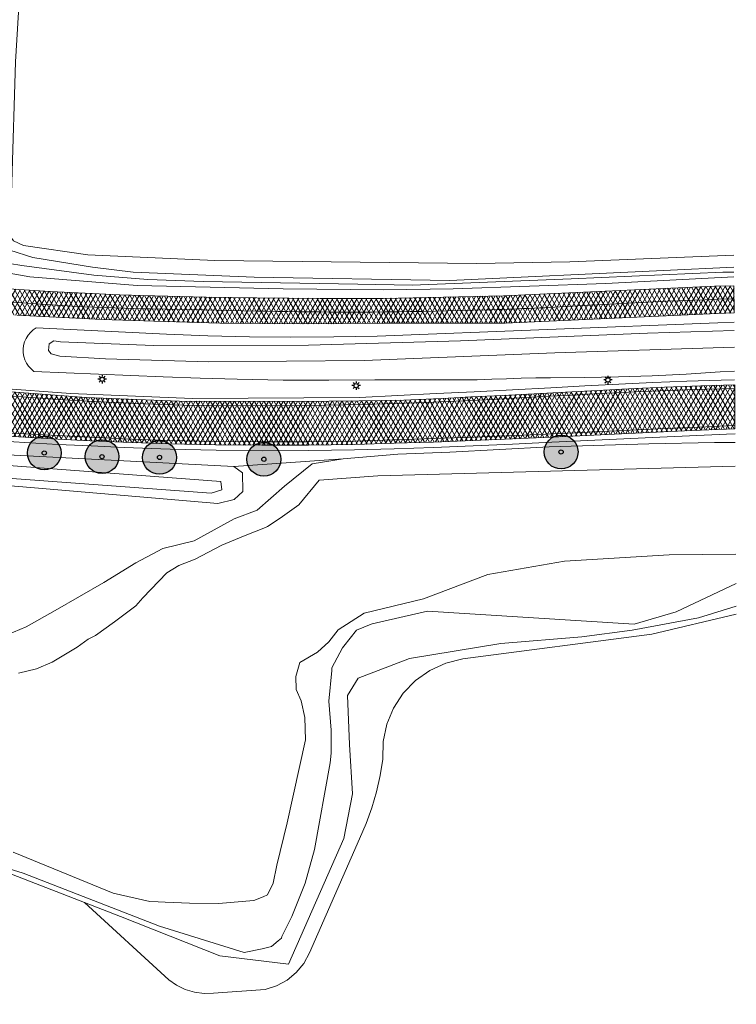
# Model space of a CAD drawing. Header units: metres. Extents: x 101608 to 104514, y 400798 to 405846.
# Tile 44 of 112: x 104339 to 104423, y 402533 to 402649. Entities that reach past the tile are written whole.
import ezdxf

# ---------------------------------------------------------------- set-up
doc = ezdxf.new("R2010")
doc.units = ezdxf.units.M
for name, color, linetype, lineweight in [('B-WE-GR-BOOM-A', 63, 'Continuous', 25), ('B-WE-GR-BOOM-S', 90, 'Continuous', 25), ('B-WE-GR-GRAS-GV', 60, 'Continuous', 13), ('B-WE-GR-RIET-GV', 120, 'Continuous', 13), ('B-WE-KL-ET_LS_OV_LICHTMAST-S', 190, 'Continuous', 25), ('B-WE-OG-WATER_GREPPEL-GV', 160, 'Continuous', 18), ('B-WE-OG-WATER_SLOOT-GV', 120, 'Continuous', 18), ('B-WE-VH-GESLOTENVERHARDING_ASFALT-A-500', 12, 'Continuous', 18), ('B-WE-VH-KANTVERHARDING-G', 60, 'Continuous', 18), ('B-WE-VH-VERHARDING_GESLOTEN-GV', 252, 'Continuous', 18), ('B-WE-VH-VERHARDING_HALFVERHARDING-GV', 252, 'Continuous', 18), ('B-WE-VW-MARKERING_PICTOGRAM-G', 7, 'Continuous', 18)]:
    doc.layers.add(name, color=color, linetype=linetype, lineweight=lineweight)
pattern_1 = [(60, (0, 0), (-0.4330127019, 0.25), []), (120, (0, 0), (-0.4330127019, -0.25), [])]

# ---------------------------------------------------------------- blocks, each defined once
blk = doc.blocks.new('SKL-ET_OV_LICHTMAST-SO')
at = {"color": 0, "linetype": 'ByBlock', "lineweight": -2}
for points in [[(-1.25, 0), (-2, 0)], [(-1.41, 1.41), (-0.88, 0.88)], [(0, 2), (0, 1.25)], [(0.88, 0.88), (1.41, 1.41)], [(2, 0), (1.25, 0)], [(-1.41, -1.41), (-0.88, -0.88)], [(0, -1.25), (0, -2)], [(0.88, -0.88), (1.41, -1.41)]]:
    blk.add_lwpolyline(points, dxfattribs=at)
blk.add_circle((0, 0), 1, dxfattribs=at)
blk = doc.blocks.new('SGR-BOOM_01-SO')
at = {"layer": 'B-WE-GR-BOOM-A'}
h = blk.add_hatch(color=256, dxfattribs=at)
h.dxf.hatch_style = 1
edge = h.paths.add_edge_path()
edge.add_arc((0, 0), 2, 0, 360)
at = {"color": 0, "linetype": 'ByBlock', "lineweight": -2}
for radius in [2, 0.25]:
    blk.add_circle((0, 0), radius, dxfattribs=at)

msp = doc.modelspace()

# ---------------------------------------------------------------- hatches: boundary and pattern name
at = {"layer": 'B-WE-VH-GESLOTENVERHARDING_ASFALT-A-500'}
h = msp.add_hatch(dxfattribs=at)
h.set_pattern_fill('AVH-ASFALT-SOD', color=256, scale=0.5, pattern_type=2)
h.set_pattern_definition(pattern_1)
h.paths.add_polyline_path([(104423.204, 402617.6), (104420.902, 402617.548), (104395.949, 402616.413), (104381.697, 402616.096), (104374.242, 402616.109), (104366.786, 402616.175), (104360.739, 402616.267), (104354.693, 402616.394), (104350.571, 402616.529), (104346.451, 402616.704), (104342.332, 402616.92), (104337.407, 402617.234), (104337.069, 402617.256), (104333.649, 402617.517), (104332.953, 402617.57), (104331.471, 402617.666), (104330.063, 402617.924), (104330.111, 402614.707), (104330.687, 402614.755), (104332.803, 402614.578), (104333.446, 402614.524), (104338.403, 402614.109), (104348.423, 402613.614), (104354.623, 402613.403), (104362.376, 402613.161), (104371.918, 402613.088), (104381.773, 402613.157), (104396.123, 402613.179), (104421.237, 402614.336), (104423.226, 402614.38)])
h = msp.add_hatch(dxfattribs=at)
h.set_pattern_fill('AVH-ASFALT-SOD', color=256, scale=0.5, pattern_type=2)
h.set_pattern_definition(pattern_1)
h.paths.add_polyline_path([(104423.286, 402605.882), (104419.267, 402605.772), (104415, 402605.611), (104410.735, 402605.406), (104407.008, 402605.198), (104403.28, 402604.998), (104399.552, 402604.807), (104395.823, 402604.624), (104392.094, 402604.45), (104389.451, 402604.298), (104386.806, 402604.176), (104384.161, 402604.084), (104381.514, 402604.021), (104378.867, 402603.988), (104371.792, 402603.907), (104357.583, 402603.938), (104346.584, 402604.386), (104336.116, 402605.158), (104319.018, 402607.179), (104317.015, 402607.506), (104316.963, 402607.147), (104316.555, 402604.34), (104316.544, 402604.264), (104316.531, 402604.18), (104316.181, 402601.771), (104316.132, 402601.436), (104319.234, 402601.162), (104322.338, 402600.897), (104325.442, 402600.641), (104328.546, 402600.395), (104331.652, 402600.158), (104335.507, 402599.909), (104339.362, 402599.679), (104343.219, 402599.467), (104347.076, 402599.273), (104350.935, 402599.097), (104356.412, 402598.912), (104361.891, 402598.794), (104367.37, 402598.741), (104372.851, 402598.754), (104378.33, 402598.834), (104382.998, 402598.965), (104387.665, 402599.117), (104392.332, 402599.291), (104396.997, 402599.485), (104401.662, 402599.701), (104405.789, 402599.906), (104409.916, 402600.102), (104414.043, 402600.289), (104418.171, 402600.468), (104422.299, 402600.638), (104423.323, 402600.678)])

# ---------------------------------------------------------------- linework, layer by layer
at = {"layer": 'B-WE-GR-GRAS-GV', "flags": 128}
for points in [[(104307.467, 402773.105), (104309.548, 402767.878), (104329.544, 402714.536), (104330.078, 402713.003), (104329.717, 402712.217), (104329.824, 402711.17), (104330.928, 402707.829), (104332.158, 402705.662), (104333.641, 402703.241), (104335.933, 402696.827), (104337.455, 402690.242), (104339.265, 402679.309), (104339.777, 402669.543), (104338.235, 402644.07), (104337.795, 402629.824), (104337.599, 402623.468), (104338.005, 402622.9), (104339.185, 402622.358), (104346.776, 402621.25), (104361.809, 402620.578), (104392.764, 402620.232), (104403.798, 402620.446), (104423.178, 402621.236)], [(104423.471, 402579.708), (104418.988, 402578.331), (104411.162, 402576.872), (104405.218, 402576.076), (104395.617, 402575.276), (104384.838, 402573.528), (104378.761, 402571.193), (104377.487, 402569.15), (104377.726, 402563.364), (104378.097, 402557.5), (104377.071, 402552.225), (104370.517, 402537.364), (104362.412, 402538.367), (104350.638, 402542.997), (104346.392, 402544.652), (104356.344, 402535.509), (104357.286, 402534.874), (104358.312, 402534.388), (104359.401, 402534.063), (104360.525, 402533.904), (104361.661, 402533.917), (104367.776, 402534.372), (104369.114, 402534.804), (104370.347, 402535.48), (104371.43, 402536.375), (104372.326, 402537.459), (104373.002, 402538.692), (104378.91, 402552.198), (104379.702, 402554.002), (104380.378, 402555.853), (104380.934, 402557.744), (104381.37, 402559.665), (104381.682, 402561.611)], [(104423.478, 402578.777), (104413.494, 402576.391), (104391.145, 402573.481), (104389.121, 402572.981), (104387.226, 402572.113), (104385.526, 402570.907), (104384.08, 402569.406), (104382.939, 402567.662), (104382.142, 402565.736), (104381.719, 402563.695), (104381.682, 402561.611), (104381.37, 402559.665), (104380.934, 402557.744), (104380.378, 402555.853), (104379.702, 402554.002), (104378.91, 402552.198), (104373.002, 402538.692), (104372.326, 402537.459), (104371.43, 402536.375), (104370.347, 402535.48), (104369.114, 402534.804), (104367.776, 402534.372), (104361.661, 402533.917), (104360.525, 402533.904), (104359.401, 402534.063), (104358.312, 402534.388), (104357.286, 402534.874), (104356.344, 402535.509), (104346.392, 402544.652), (104337.257, 402548.212)]]:
    msp.add_lwpolyline(points, dxfattribs=at)
at = {"layer": 'B-WE-GR-GRAS-GV'}
msp.add_lwpolyline([(104381.682, 402561.611), (104381.719, 402563.695), (104382.142, 402565.736), (104382.939, 402567.662), (104384.08, 402569.406), (104385.526, 402570.907), (104387.226, 402572.113), (104389.121, 402572.981), (104391.145, 402573.481), (104413.494, 402576.391), (104423.478, 402578.777)], dxfattribs=at)
at = {"layer": 'B-WE-GR-RIET-GV', "flags": 128}
for points in [[(104336.477, 402575.995), (104339.484, 402577.273), (104342.903, 402579.178), (104348.677, 402582.516), (104352.466, 402584.839), (104355.664, 402586.508), (104359.376, 402587.437), (104364.099, 402590.052), (104366.83, 402591.051), (104370.045, 402593.891), (104373.322, 402596.528), (104376.994, 402597.112), (104364.058, 402596.232), (104365.083, 402595.456), (104365.107, 402593.266), (104364.09, 402592.328), (104362.154, 402591.836), (104338.611, 402593.878)], [(104423.453, 402582.378), (104416.349, 402579.036), (104411.396, 402577.589)]]:
    msp.add_lwpolyline(points, dxfattribs=at)
at = {"layer": 'B-WE-GR-RIET-GV'}
for points in [[(104289.137, 402532.619), (104292.755, 402534.333), (104296.762, 402535.74), (104304.537, 402536.748), (104314.17, 402537.836), (104324.444, 402541.012), (104331.26, 402544.497), (104335.187, 402547.203), (104337.257, 402548.212), (104346.392, 402544.652), (104350.638, 402542.997), (104362.412, 402538.367), (104370.517, 402537.364), (104377.071, 402552.225), (104378.097, 402557.5), (104377.726, 402563.364), (104377.487, 402569.15), (104378.761, 402571.193), (104384.838, 402573.528), (104395.617, 402575.276), (104405.218, 402576.076), (104411.162, 402576.872), (104418.988, 402578.331), (104423.471, 402579.708)], [(104411.396, 402577.589), (104386.949, 402579.123), (104380.424, 402577.626), (104380.304, 402577.592), (104378.567, 402576.887), (104377.048, 402574.984), (104376.919, 402574.792), (104375.653, 402572.402), (104375.637, 402572.086), (104375.299, 402568.461), (104375.565, 402565.045), (104375.581, 402562.986), (104375.548, 402562.315), (104375.452, 402561.172), (104373.598, 402550.935), (104372.49, 402546.953), (104370.909, 402542.995), (104369.723, 402540.64), (104369.674, 402540.445), (104369.301, 402540.107), (104368.517, 402539.473), (104367.395, 402539.172), (104365.264, 402538.755), (104355.26, 402541.872), (104339.147, 402548.134), (104336.848, 402548.841)]]:
    msp.add_lwpolyline(points, dxfattribs=at)
at = {"layer": 'B-WE-OG-WATER_GREPPEL-GV', "flags": 128}
msp.add_lwpolyline([(104423.188, 402619.794), (104414.85, 402619.389), (104389.603, 402618.232), (104366.448, 402618.62), (104352.143, 402619.201), (104347.32, 402619.797), (104340.277, 402620.953), (104337.547, 402621.794), (104337.5, 402620.243), (104338.971, 402620.007), (104347.5, 402618.866), (104353.896, 402618.356), (104360.443, 402618.085), (104378.701, 402617.785), (104385.157, 402617.665), (104403.956, 402618.416), (104421.884, 402619.197), (104423.192, 402619.214)], dxfattribs=at)
at = {"layer": 'B-WE-OG-WATER_SLOOT-GV', "flags": 128}
for points in [[(104423.178, 402621.236), (104403.798, 402620.446), (104392.764, 402620.232), (104361.809, 402620.578), (104346.776, 402621.25), (104339.185, 402622.358), (104338.005, 402622.9), (104337.599, 402623.468), (104337.547, 402621.794), (104340.277, 402620.953), (104347.32, 402619.797), (104352.143, 402619.201), (104366.448, 402618.62), (104389.603, 402618.232), (104414.85, 402619.389), (104423.188, 402619.794)], [(104423.192, 402619.214), (104421.884, 402619.197), (104403.956, 402618.416), (104385.157, 402617.665), (104378.701, 402617.785), (104360.443, 402618.085), (104353.896, 402618.356), (104347.5, 402618.866), (104338.971, 402620.007), (104337.5, 402620.243), (104337.464, 402619.083), (104339.936, 402618.647), (104352.636, 402617.633), (104369.886, 402617.243), (104381.795, 402617.108), (104389.982, 402617.232), (104408.056, 402617.869), (104423.196, 402618.668)], [(104423.234, 402613.277), (104421.302, 402613.206), (104380.985, 402611.64), (104375.893, 402611.543), (104370.8, 402611.519), (104365.895, 402611.565), (104360.99, 402611.678), (104356.088, 402611.858), (104340.684, 402612.616), (104340.319, 402612.374), (104339.993, 402612.082), (104339.712, 402611.746), (104339.482, 402611.374), (104339.308, 402610.973), (104339.193, 402610.55), (104339.139, 402610.116), (104339.148, 402609.68), (104339.219, 402609.249), (104339.351, 402608.833), (104339.541, 402608.441), (104339.785, 402608.079), (104340.079, 402607.756), (104340.415, 402607.478), (104355.687, 402606.836), (104360.066, 402606.665), (104364.447, 402606.541), (104369.872, 402606.452), (104375.298, 402606.434), (104380.723, 402606.488), (104392.846, 402606.474), (104394.58, 402606.546), (104396.314, 402606.607), (104398.049, 402606.656), (104399.784, 402606.695), (104401.519, 402606.722), (104405.529, 402606.734), (104409.538, 402606.809), (104413.545, 402606.948), (104417.55, 402607.152), (104421.551, 402607.419), (104423.275, 402607.492)], [(104423.241, 402612.317), (104412.958, 402612.002), (104390.839, 402611.092), (104372.899, 402610.591), (104354.559, 402610.529), (104343.55, 402610.951), (104342.745, 402611.097), (104342.199, 402610.748), (104342.132, 402609.952), (104342.45, 402609.537), (104343.487, 402609.292)], [(104423.255, 402610.319), (104422.02, 402610.28), (104402.016, 402609.668), (104379.469, 402608.76), (104361.094, 402608.585)], [(104423.335, 402599.072), (104420.88, 402599.059), (104413.129, 402598.923), (104401.35, 402598.536), (104389.58, 402597.932), (104383.457, 402597.682), (104376.994, 402597.112), (104373.322, 402596.528), (104370.045, 402593.891), (104366.83, 402591.051), (104364.099, 402590.052), (104359.376, 402587.437), (104355.664, 402586.508), (104352.466, 402584.839), (104348.677, 402582.516), (104342.903, 402579.178), (104339.484, 402577.273), (104336.477, 402575.995), (104332.698, 402575.841), (104329.018, 402577.099), (104323.864, 402579.365), (104320.952, 402581.656)], [(104423.354, 402596.264), (104381.095, 402595.125), (104374.143, 402594.599), (104371.756, 402591.7), (104369.527, 402590.102), (104368.045, 402589.128), (104367.594, 402588.93), (104365.401, 402588.046), (104362.644, 402586.916), (104359.474, 402585.254), (104357.564, 402584.522), (104356.143, 402583.655), (104353.296, 402580.71), (104352.477, 402579.758), (104349.956, 402577.844), (104347.672, 402576.248), (104346.823, 402575.794), (104345.509, 402574.867), (104342.554, 402573.085), (104340.696, 402572.295), (104338.576, 402571.794)], [(104423.428, 402585.868), (104415.532, 402585.783), (104403.172, 402585.018), (104394.094, 402583.456), (104386.467, 402580.571), (104379.456, 402578.861), (104376.392, 402576.916), (104375.293, 402575.506), (104373.965, 402574.266), (104371.845, 402573.026), (104371.368, 402571.387), (104371.41, 402569.842), (104372.017, 402568.506), (104372.434, 402566.546), (104372.539, 402563.889), (104370.35, 402554.064), (104369.152, 402549.058), (104368.691, 402546.944), (104368.028, 402545.552), (104367.503, 402545.341), (104366.412, 402544.881), (104362.239, 402544.533), (104358.799, 402544.586), (104355.914, 402544.689), (104355.086, 402544.73), (104354.099, 402544.779), (104349.793, 402545.745), (104337.964, 402550.606)], [(104336.848, 402548.841), (104339.147, 402548.134), (104355.26, 402541.872), (104365.264, 402538.755), (104367.395, 402539.172), (104368.517, 402539.473), (104369.301, 402540.107), (104369.674, 402540.445), (104369.723, 402540.64), (104370.909, 402542.995), (104372.49, 402546.953), (104373.598, 402550.935), (104375.452, 402561.172), (104375.548, 402562.315), (104375.581, 402562.986), (104375.565, 402565.045), (104375.299, 402568.461), (104375.637, 402572.086), (104375.653, 402572.402), (104376.919, 402574.792), (104377.048, 402574.984), (104378.567, 402576.887), (104380.304, 402577.592), (104380.424, 402577.626), (104386.949, 402579.123), (104411.396, 402577.589), (104416.349, 402579.036), (104423.453, 402582.378)], [(104337.964, 402550.606), (104349.793, 402545.745), (104354.099, 402544.779), (104355.086, 402544.73), (104355.914, 402544.689), (104358.799, 402544.586), (104362.239, 402544.533), (104366.412, 402544.881), (104367.503, 402545.341), (104368.028, 402545.552), (104368.691, 402546.944), (104369.152, 402549.058), (104370.35, 402554.064), (104372.539, 402563.889)]]:
    msp.add_lwpolyline(points, dxfattribs=at)
at = {"layer": 'B-WE-OG-WATER_SLOOT-GV'}
for points in [[(104361.094, 402608.585), (104348.86, 402608.948), (104343.487, 402609.292), (104342.45, 402609.537), (104342.132, 402609.952), (104342.199, 402610.748), (104342.745, 402611.097), (104343.55, 402610.951), (104354.559, 402610.529), (104372.899, 402610.591), (104390.839, 402611.092), (104412.958, 402612.002), (104423.241, 402612.317)], [(104343.487, 402609.292), (104348.86, 402608.948), (104361.094, 402608.585), (104379.469, 402608.76), (104402.016, 402609.668), (104422.02, 402610.28), (104423.255, 402610.319)], [(104338.576, 402571.794), (104340.696, 402572.295), (104342.554, 402573.085), (104345.509, 402574.867), (104346.823, 402575.794), (104347.672, 402576.248), (104349.956, 402577.844), (104352.477, 402579.758), (104353.296, 402580.71), (104356.143, 402583.655), (104357.564, 402584.522), (104359.474, 402585.254), (104362.644, 402586.916), (104365.401, 402588.046), (104367.594, 402588.93), (104368.045, 402589.128), (104369.527, 402590.102), (104371.756, 402591.7), (104374.143, 402594.599), (104381.095, 402595.125), (104423.354, 402596.264)], [(104372.539, 402563.889), (104372.434, 402566.546), (104372.017, 402568.506), (104371.41, 402569.842), (104371.368, 402571.387), (104371.845, 402573.026), (104373.965, 402574.266), (104375.293, 402575.506), (104376.392, 402576.916), (104379.456, 402578.861), (104386.467, 402580.571), (104394.094, 402583.456), (104403.172, 402585.018), (104415.532, 402585.783), (104423.428, 402585.868)]]:
    msp.add_lwpolyline(points, dxfattribs=at)
at = {"layer": 'B-WE-OG-WATER_SLOOT-GV', "flags": 128}
for points in [[(104315.924, 402598.922), (104308.897, 402599.658), (104308.636, 402599.603), (104308.698, 402597.3), (104309.389, 402596.456), (104326.157, 402594.793), (104338.611, 402593.878), (104362.154, 402591.836), (104364.09, 402592.328), (104365.107, 402593.266), (104365.083, 402595.456), (104364.058, 402596.232), (104336.525, 402597.66), (104324.435, 402598.444)], [(104324.32, 402597.339), (104362.526, 402594.431), (104362.623, 402593.463), (104361.365, 402593.076), (104326.01, 402595.679), (104322.421, 402595.831), (104310.163, 402597.155), (104310.1, 402597.81), (104316.169, 402597.609)], [(104324.32, 402597.339), (104316.169, 402597.609), (104310.1, 402597.81), (104310.163, 402597.155), (104322.421, 402595.831), (104326.01, 402595.679), (104361.365, 402593.076), (104362.623, 402593.463), (104362.526, 402594.431)]]:
    msp.add_lwpolyline(points, close=True, dxfattribs=at)
at = {"layer": 'B-WE-VH-KANTVERHARDING-G', "flags": 128}
for points in [[(104338.403, 402614.109), (104348.423, 402613.614), (104354.623, 402613.403), (104362.376, 402613.161), (104371.918, 402613.088), (104381.773, 402613.157), (104396.123, 402613.179), (104421.237, 402614.336), (104423.226, 402614.38), (104423.204, 402617.6), (104420.902, 402617.548), (104395.949, 402616.413), (104381.697, 402616.096), (104374.242, 402616.109), (104366.786, 402616.175), (104360.739, 402616.267), (104354.693, 402616.394), (104350.571, 402616.529), (104346.451, 402616.704), (104342.332, 402616.92), (104337.407, 402617.234)], [(104335.507, 402599.909), (104339.362, 402599.679), (104343.219, 402599.467), (104347.076, 402599.273), (104350.935, 402599.097), (104356.412, 402598.912), (104361.891, 402598.794), (104367.37, 402598.741), (104372.851, 402598.754), (104378.33, 402598.834), (104382.998, 402598.965), (104387.665, 402599.117), (104392.332, 402599.291), (104396.997, 402599.485), (104401.662, 402599.701), (104405.789, 402599.906), (104409.916, 402600.102), (104414.043, 402600.289), (104418.171, 402600.468), (104422.299, 402600.638), (104423.323, 402600.678), (104423.286, 402605.882), (104419.267, 402605.772), (104415, 402605.611), (104410.735, 402605.406), (104407.008, 402605.198), (104403.28, 402604.998), (104399.552, 402604.807), (104395.823, 402604.624), (104392.094, 402604.45), (104389.451, 402604.298), (104386.806, 402604.176), (104384.161, 402604.084), (104381.514, 402604.021), (104378.867, 402603.988), (104371.792, 402603.907), (104357.583, 402603.938), (104346.584, 402604.386), (104336.116, 402605.158)]]:
    msp.add_lwpolyline(points, dxfattribs=at)
at = {"layer": 'B-WE-VH-VERHARDING_GESLOTEN-GV', "flags": 128}
for points in [[(104423.204, 402617.6), (104420.902, 402617.548), (104395.949, 402616.413), (104381.697, 402616.096), (104374.242, 402616.109), (104366.786, 402616.175), (104360.739, 402616.267), (104354.693, 402616.394), (104350.571, 402616.529), (104346.451, 402616.704), (104342.332, 402616.92), (104337.407, 402617.234)], [(104338.403, 402614.109), (104348.423, 402613.614), (104354.623, 402613.403), (104362.376, 402613.161), (104371.918, 402613.088), (104381.773, 402613.157), (104396.123, 402613.179), (104421.237, 402614.336), (104423.226, 402614.38)], [(104423.286, 402605.882), (104419.267, 402605.772), (104415, 402605.611), (104410.735, 402605.406), (104407.008, 402605.198), (104403.28, 402604.998), (104399.552, 402604.807), (104395.823, 402604.624), (104392.094, 402604.45), (104389.451, 402604.298), (104386.806, 402604.176), (104384.161, 402604.084), (104381.514, 402604.021), (104378.867, 402603.988), (104371.792, 402603.907), (104357.583, 402603.938), (104346.584, 402604.386), (104336.116, 402605.158)], [(104335.507, 402599.909), (104339.362, 402599.679), (104343.219, 402599.467), (104347.076, 402599.273), (104350.935, 402599.097), (104356.412, 402598.912), (104361.891, 402598.794), (104367.37, 402598.741), (104372.851, 402598.754), (104378.33, 402598.834), (104382.998, 402598.965), (104387.665, 402599.117), (104392.332, 402599.291), (104396.997, 402599.485), (104401.662, 402599.701), (104405.789, 402599.906), (104409.916, 402600.102), (104414.043, 402600.289), (104418.171, 402600.468), (104422.299, 402600.638), (104423.323, 402600.678)], [(104423.323, 402600.678), (104422.299, 402600.638), (104418.171, 402600.468), (104414.043, 402600.289), (104409.916, 402600.102), (104405.789, 402599.906), (104401.662, 402599.701), (104396.997, 402599.485), (104392.332, 402599.291), (104387.665, 402599.117), (104382.998, 402598.965), (104378.33, 402598.834), (104372.851, 402598.754), (104367.37, 402598.741), (104361.891, 402598.794), (104356.412, 402598.912), (104350.935, 402599.097), (104347.076, 402599.273), (104343.219, 402599.467), (104339.362, 402599.679), (104335.507, 402599.909)], [(104335.404, 402599.28), (104339.322, 402599.047), (104343.242, 402598.837), (104347.163, 402598.65), (104351.085, 402598.487), (104356.531, 402598.283), (104361.98, 402598.153), (104367.43, 402598.096), (104372.88, 402598.111), (104378.33, 402598.2), (104383.001, 402598.323), (104387.672, 402598.475), (104392.341, 402598.654), (104397.009, 402598.862), (104401.676, 402599.097), (104413.555, 402599.637)]]:
    msp.add_lwpolyline(points, dxfattribs=at)
at = {"layer": 'B-WE-VH-VERHARDING_GESLOTEN-GV'}
msp.add_lwpolyline([(104413.555, 402599.637), (104422.323, 402600.049), (104423.327, 402600.085)], dxfattribs=at)
at = {"layer": 'B-WE-VH-VERHARDING_HALFVERHARDING-GV', "flags": 128}
for points in [[(104423.282, 402606.456), (104421.671, 402606.424), (104417.64, 402606.301), (104413.61, 402606.151), (104409.581, 402605.973), (104405.554, 402605.767), (104401.528, 402605.534), (104397.009, 402605.304), (104392.489, 402605.074), (104387.97, 402604.843), (104383.45, 402604.612), (104378.931, 402604.38), (104359.167, 402604.267), (104344.741, 402604.848), (104336.2, 402605.485)], [(104336.116, 402605.158), (104346.584, 402604.386), (104357.583, 402603.938), (104371.792, 402603.907), (104378.867, 402603.988), (104381.514, 402604.021), (104384.161, 402604.084), (104386.806, 402604.176), (104389.451, 402604.298), (104392.094, 402604.45), (104395.823, 402604.624), (104399.552, 402604.807), (104403.28, 402604.998), (104407.008, 402605.198), (104410.735, 402605.406), (104415, 402605.611), (104419.267, 402605.772), (104423.286, 402605.882)]]:
    msp.add_lwpolyline(points, dxfattribs=at)
at = {"layer": 'B-WE-VW-MARKERING_PICTOGRAM-G', "flags": 128}
for points in [[(104337.481, 402615.698), (104339.108, 402615.575), (104340.736, 402615.458), (104342.364, 402615.345), (104343.669, 402615.262), (104344.974, 402615.187), (104346.28, 402615.119), (104347.586, 402615.06), (104348.892, 402615.009), (104349.996, 402614.973), (104351.101, 402614.941), (104352.205, 402614.912), (104353.309, 402614.887), (104354.414, 402614.865), (104357.375, 402614.802), (104360.468, 402614.736), (104363.631, 402614.672), (104366.803, 402614.611), (104368.021, 402614.589), (104369.239, 402614.568), (104370.456, 402614.549), (104371.674, 402614.532), (104372.892, 402614.517), (104374.095, 402614.504), (104375.298, 402614.495), (104376.501, 402614.488), (104377.704, 402614.485), (104378.907, 402614.485), (104380.404, 402614.492), (104381.9, 402614.503), (104383.397, 402614.52), (104384.894, 402614.542), (104386.39, 402614.568), (104387.891, 402614.599), (104389.393, 402614.633), (104390.894, 402614.67), (104392.395, 402614.709), (104393.896, 402614.752), (104394.529, 402614.77), (104395.163, 402614.789), (104395.796, 402614.809), (104396.43, 402614.83), (104397.063, 402614.851), (104397.696, 402614.874), (104398.328, 402614.897), (104398.961, 402614.923), (104399.594, 402614.95), (104400.226, 402614.978), (104400.826, 402615.007), (104401.426, 402615.037), (104402.026, 402615.069), (104402.626, 402615.101), (104403.226, 402615.135), (104404.726, 402615.222), (104406.226, 402615.309), (104407.728, 402615.394), (104409.231, 402615.476), (104410.733, 402615.555), (104412.236, 402615.631), (104413.739, 402615.703), (104415.242, 402615.772), (104416.745, 402615.836), (104418.249, 402615.897), (104419.752, 402615.953), (104421.256, 402616.006), (104422.903, 402616.058), (104423.214, 402616.067)], [(104316.963, 402607.147), (104320.681, 402606.483), (104324.413, 402605.906), (104328.158, 402605.418), (104331.913, 402605.018), (104335.677, 402604.707), (104340.142, 402604.367), (104344.611, 402604.075), (104349.083, 402603.831), (104353.557, 402603.635), (104358.033, 402603.487), (104365.201, 402603.41), (104372.37, 402603.434), (104379.538, 402603.56), (104386.703, 402603.787), (104393.864, 402604.115), (104397.233, 402604.305), (104400.602, 402604.49), (104403.971, 402604.672), (104407.34, 402604.85), (104410.71, 402605.023), (104415.309, 402605.209), (104419.909, 402605.367), (104423.289, 402605.461)], [(104423.32, 402601.063), (104422.33, 402601.02), (104418.245, 402600.854), (104414.161, 402600.676), (104410.078, 402600.486), (104405.994, 402600.285), (104401.912, 402600.071), (104397.194, 402599.885), (104392.476, 402599.707), (104387.757, 402599.539), (104383.038, 402599.378), (104378.319, 402599.227), (104372.83, 402599.149), (104367.34, 402599.136), (104361.85, 402599.188), (104356.362, 402599.303), (104350.875, 402599.483), (104337.832, 402600.169)]]:
    msp.add_lwpolyline(points, dxfattribs=at)

# ---------------------------------------------------------------- block references
at = {"layer": 'B-WE-GR-BOOM-S'}
for p in [(104341.63, 402597.822), (104348.465, 402597.393), (104355.262, 402597.299), (104402.756, 402597.94), (104367.605, 402597.079)]:
    msp.add_blockref('SGR-BOOM_01-SO', p, dxfattribs=at)
at = {"layer": 'B-WE-KL-ET_LS_OV_LICHTMAST-S', "xscale": 0.25, "yscale": 0.25, "zscale": 0.25}
for p in [(104348.479, 402606.538), (104378.516, 402605.787), (104408.296, 402606.462)]:
    msp.add_blockref('SKL-ET_OV_LICHTMAST-SO', p, dxfattribs=at)

doc.saveas('drawing.dxf')
